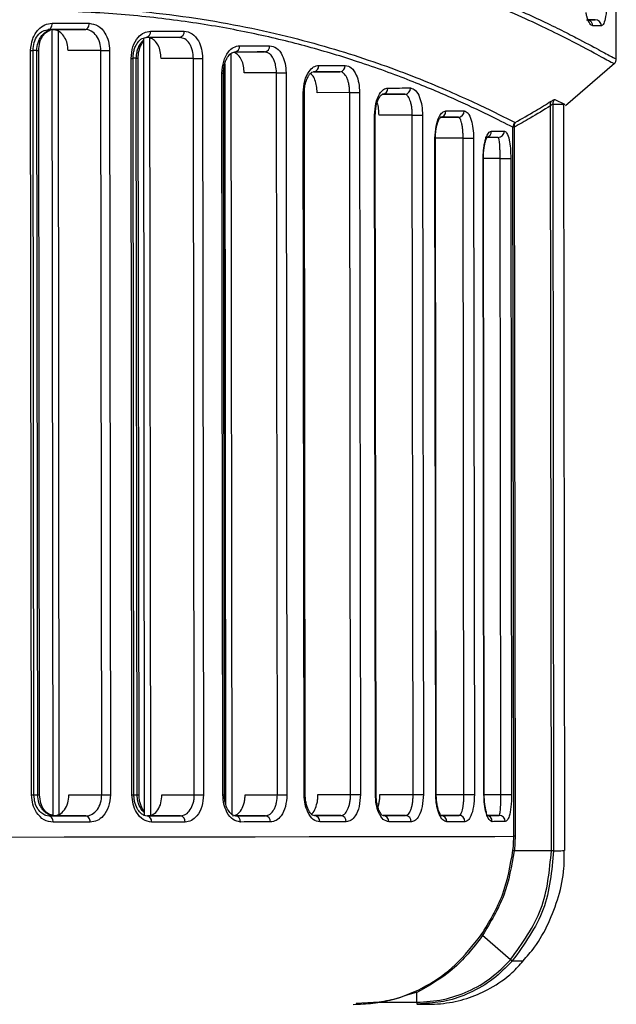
# Model space of a CAD drawing. Header units: millimetres. Extents: x -319 to -22, y 89 to 341.
# Tile 9 of 20: x -215 to -186, y 132 to 179. Entities that reach past the tile are written whole.
import ezdxf

# ---------------------------------------------------------------- set-up
doc = ezdxf.new("R2010")
doc.units = ezdxf.units.MM

msp = doc.modelspace()

# ---------------------------------------------------------------- linework, layer by layer
at = {"color": 7, "linetype": 'Continuous', "lineweight": 25}
for p, q in [((-186.196, 177.225), (-186.233, 207.298)), ((-186.196, 177.237), (-186.233, 207.298)), ((-187.206, 179.11), (-187.533, 179.11)), ((-213.089, 178.637), (-213.044, 141.162)), ((-213.067, 178.637), (-211.512, 178.639)), ((-212.798, 178.556), (-212.753, 141.234)), ((-211.358, 178.619), (-211.512, 178.639)), ((-208.733, 178.227), (-208.688, 141.201)), ((-208.442, 178.245), (-208.397, 141.203)), ((-206.881, 178.229), (-207.008, 178.267)), ((-214.06, 142.161), (-214.103, 177.636)), ((-213.945, 142.161), (-213.988, 177.636)), ((-213.809, 177.643), (-213.987, 177.642)), ((-213.766, 142.167), (-213.809, 177.643)), ((-213.809, 177.643), (-213.72, 177.643)), ((-213.677, 142.167), (-213.72, 177.643)), ((-210.758, 177.64), (-212.319, 177.638)), ((-210.715, 142.165), (-210.758, 177.64)), ((-210.342, 177.641), (-210.299, 142.166)), ((-204.563, 177.483), (-204.52, 141.238)), ((-204.36, 177.569), (-202.956, 177.571)), ((-202.801, 177.535), (-202.956, 177.571)), ((-209.275, 142.167), (-209.317, 177.264)), ((-209.069, 177.27), (-209.225, 177.269)), ((-209.183, 142.167), (-209.225, 177.264)), ((-209.027, 142.173), (-209.069, 177.27)), ((-209.069, 177.27), (-208.981, 177.27)), ((-208.938, 142.173), (-208.981, 177.27)), ((-206.346, 177.268), (-207.888, 177.266)), ((-206.304, 142.171), (-206.346, 177.268)), ((-205.909, 177.268), (-205.866, 142.171)), ((-204.854, 177.01), (-204.811, 141.725)), ((-188.612, 175.021), (-186.275, 177.032)), ((-204.943, 142.172), (-204.985, 176.568)), ((-204.872, 142.172), (-204.914, 176.568)), ((-204.877, 176.904), (-204.834, 141.835)), ((-202.388, 176.572), (-203.926, 176.57)), ((-202.347, 142.176), (-202.388, 176.572)), ((-201.932, 176.572), (-201.89, 142.176)), ((-200.597, 176.632), (-199.369, 176.633)), ((-199.25, 176.602), (-199.369, 176.633)), ((-201.07, 142.177), (-201.111, 175.631)), ((-201.058, 175.631), (-201.106, 175.631)), ((-201.018, 142.177), (-201.058, 175.631)), ((-198.901, 175.634), (-200.452, 175.632)), ((-198.86, 142.18), (-198.901, 175.634)), ((-198.427, 175.634), (-198.387, 142.181)), ((-197.314, 175.554), (-196.277, 175.555)), ((-196.19, 175.527), (-196.277, 175.555)), ((-189.226, 175.078), (-189.183, 139.507)), ((-189.226, 175.078), (-188.67, 175.077)), ((-189.121, 175.305), (-188.67, 175.077)), ((-188.65, 139.508), (-188.694, 175.075)), ((-188.649, 175.074), (-188.694, 175.074)), ((-188.659, 175.075), (-188.67, 175.077)), ((-189.29, 139.507), (-189.333, 175.005)), ((-197.675, 142.182), (-197.715, 174.553)), ((-197.679, 174.553), (-197.712, 174.553)), ((-197.639, 142.182), (-197.679, 174.553)), ((-195.917, 174.555), (-197.503, 174.553)), ((-195.877, 142.184), (-195.917, 174.555)), ((-195.429, 174.556), (-195.39, 142.185)), ((-194.549, 174.46), (-193.733, 174.461)), ((-193.688, 174.427), (-193.733, 174.461)), ((-191.084, 140.191), (-191.125, 173.985)), ((-191.062, 173.985), (-191.021, 140.191)), ((-194.798, 142.186), (-194.836, 173.459)), ((-193.495, 173.461), (-194.814, 173.46)), ((-194.776, 142.186), (-194.814, 173.459)), ((-193.457, 142.188), (-193.495, 173.461)), ((-192.996, 173.462), (-192.958, 142.188)), ((-191.804, 173.465), (-191.823, 173.496)), ((-192.503, 142.189), (-192.539, 172.495)), ((-192.539, 172.495), (-192.528, 172.495)), ((-191.731, 172.496), (-192.528, 172.496)), ((-192.491, 142.189), (-192.528, 172.495)), ((-191.694, 142.19), (-191.731, 172.496)), ((-191.223, 172.497), (-191.186, 142.191)), ((-197.464, 142.182), (-195.877, 142.184)), ((-194.775, 142.186), (-193.457, 142.188)), ((-192.503, 142.189), (-192.491, 142.189)), ((-192.491, 142.189), (-191.694, 142.19)), ((-213.945, 142.167), (-213.766, 142.167)), ((-213.766, 142.167), (-213.677, 142.167)), ((-212.276, 142.163), (-210.715, 142.165)), ((-209.181, 142.172), (-209.027, 142.173)), ((-209.027, 142.173), (-208.938, 142.173)), ((-207.845, 142.169), (-206.304, 142.171)), ((-203.884, 142.174), (-202.347, 142.176)), ((-200.411, 142.179), (-198.86, 142.18)), ((-213.395, 141.193), (-213.224, 141.162)), ((-213.044, 141.168), (-213.255, 141.168)), ((-211.467, 141.164), (-213.021, 141.162)), ((-208.707, 141.206), (-208.555, 141.168)), ((-206.963, 141.17), (-208.516, 141.168)), ((-204.459, 141.195), (-204.338, 141.173)), ((-202.912, 141.175), (-204.339, 141.173)), ((-200.681, 141.216), (-200.579, 141.178)), ((-199.326, 141.18), (-200.58, 141.178)), ((-197.382, 141.218), (-197.303, 141.182)), ((-196.235, 141.184), (-197.304, 141.183)), ((-194.635, 141.237), (-194.553, 141.186)), ((-193.693, 141.187), (-194.553, 141.186)), ((-191.784, 141.19), (-192.389, 141.189)), ((-189.29, 139.507), (-191.057, 139.505)), ((-191.24, 134.31), (-192.57, 135.47)), ((-191.152, 134.25), (-190.612, 134.251)), ((-195.706, 132.283), (-195.709, 132.743)), ((-197.503, 132.281), (-198.586, 132.223)), ((-197.503, 132.281), (-195.706, 132.283)), ((-195.363, 132.223), (-195.683, 132.186))]:
    msp.add_line(p, q, dxfattribs=at)
at = {"color": 7, "linetype": 'Continuous', "lineweight": 25, "flags": 128}
for points in [[(-213.269, 178.637), (-213.232, 178.643), (-213.196, 178.66), (-213.164, 178.688), (-213.135, 178.725), (-213.111, 178.77), (-213.094, 178.822), (-213.083, 178.879), (-213.079, 178.937)], [(-213.079, 178.937), (-212.856, 178.937), (-212.633, 178.938), (-212.411, 178.938), (-212.19, 178.938), (-211.97, 178.939), (-211.75, 178.939), (-211.532, 178.939), (-211.314, 178.939)], [(-211.512, 178.639), (-211.474, 178.645), (-211.436, 178.662), (-211.402, 178.69), (-211.372, 178.727), (-211.347, 178.773), (-211.329, 178.825), (-211.318, 178.881), (-211.314, 178.939)], [(-187.611, 179.11), (-187.555, 179.11), (-187.501, 179.11), (-187.448, 179.11), (-187.397, 179.11), (-187.347, 179.11), (-187.299, 179.11), (-187.252, 179.11), (-187.206, 179.11)], [(-186.909, 178.811), (-186.955, 178.81), (-187.002, 178.81), (-187.051, 178.81), (-187.101, 178.81), (-187.152, 178.81), (-187.205, 178.81), (-187.26, 178.81), (-187.315, 178.81)], [(-211.512, 178.639), (-211.729, 178.639), (-211.946, 178.639), (-212.165, 178.638), (-212.384, 178.638), (-212.604, 178.638), (-212.825, 178.637), (-213.047, 178.637), (-213.269, 178.637)], [(-208.388, 178.565), (-208.185, 178.565), (-207.982, 178.565), (-207.781, 178.566), (-207.58, 178.566), (-207.381, 178.566), (-207.182, 178.566), (-206.985, 178.567), (-206.788, 178.567)], [(-207.008, 178.267), (-207.204, 178.266), (-207.4, 178.266), (-207.598, 178.266), (-207.796, 178.266), (-207.996, 178.265), (-208.196, 178.265), (-208.398, 178.265), (-208.6, 178.265)], [(-204.149, 177.869), (-203.966, 177.87), (-203.785, 177.87), (-203.604, 177.87), (-203.424, 177.87), (-203.246, 177.871), (-203.068, 177.871), (-202.892, 177.871), (-202.716, 177.871)], [(-214.103, 177.636), (-214.077, 177.636), (-214.055, 177.636), (-214.035, 177.636), (-214.018, 177.636), (-214.005, 177.636), (-213.996, 177.636), (-213.99, 177.636), (-213.988, 177.636)], [(-210.758, 177.64), (-210.714, 177.64), (-210.663, 177.64), (-210.608, 177.64), (-210.552, 177.64), (-210.494, 177.64), (-210.439, 177.64), (-210.387, 177.641), (-210.342, 177.641)], [(-202.956, 177.571), (-203.13, 177.571), (-203.306, 177.571), (-203.483, 177.57), (-203.66, 177.57), (-203.839, 177.57), (-204.019, 177.57), (-204.2, 177.569), (-204.382, 177.569)], [(-209.317, 177.264), (-209.297, 177.264), (-209.278, 177.264), (-209.263, 177.264), (-209.249, 177.264), (-209.239, 177.264), (-209.232, 177.264), (-209.227, 177.264), (-209.225, 177.264)], [(-206.346, 177.268), (-206.299, 177.268), (-206.245, 177.268), (-206.186, 177.268), (-206.125, 177.268), (-206.064, 177.268), (-206.007, 177.268), (-205.954, 177.268), (-205.909, 177.268)], [(-200.372, 176.932), (-200.21, 176.932), (-200.049, 176.932), (-199.89, 176.932), (-199.732, 176.932), (-199.575, 176.933), (-199.42, 176.933), (-199.265, 176.933), (-199.112, 176.933)], [(-204.985, 176.568), (-204.969, 176.568), (-204.955, 176.568), (-204.942, 176.568), (-204.932, 176.568), (-204.924, 176.568), (-204.919, 176.568), (-204.915, 176.568), (-204.914, 176.568)], [(-202.388, 176.572), (-202.338, 176.572), (-202.28, 176.572), (-202.217, 176.572), (-202.152, 176.572), (-202.088, 176.572), (-202.028, 176.572), (-201.975, 176.572), (-201.932, 176.572)], [(-199.369, 176.633), (-199.521, 176.633), (-199.675, 176.633), (-199.83, 176.632), (-199.986, 176.632), (-200.143, 176.632), (-200.302, 176.632), (-200.461, 176.631), (-200.622, 176.631)], [(-201.111, 175.631), (-201.099, 175.631), (-201.088, 175.631), (-201.079, 175.631), (-201.072, 175.631), (-201.066, 175.631), (-201.062, 175.631), (-201.059, 175.631), (-201.058, 175.631)], [(-198.901, 175.634), (-198.847, 175.634), (-198.785, 175.634), (-198.717, 175.634), (-198.648, 175.634), (-198.582, 175.634), (-198.52, 175.634), (-198.468, 175.634), (-198.427, 175.634)], [(-196.277, 175.555), (-196.406, 175.555), (-196.536, 175.554), (-196.667, 175.554), (-196.8, 175.554), (-196.934, 175.554), (-197.07, 175.554), (-197.207, 175.554), (-197.345, 175.553)], [(-197.078, 175.854), (-196.94, 175.854), (-196.802, 175.854), (-196.666, 175.854), (-196.531, 175.854), (-196.398, 175.855), (-196.265, 175.855), (-196.135, 175.855), (-196.005, 175.855)], [(-194.313, 174.76), (-194.2, 174.76), (-194.088, 174.76), (-193.978, 174.76), (-193.869, 174.761), (-193.761, 174.761), (-193.656, 174.761), (-193.551, 174.761), (-193.449, 174.761)], [(-197.715, 174.553), (-197.706, 174.553), (-197.699, 174.553), (-197.693, 174.553), (-197.688, 174.553), (-197.684, 174.553), (-197.681, 174.553), (-197.679, 174.553), (-197.679, 174.553)], [(-195.917, 174.555), (-195.859, 174.555), (-195.793, 174.555), (-195.721, 174.556), (-195.649, 174.556), (-195.579, 174.556), (-195.517, 174.556), (-195.466, 174.556), (-195.429, 174.556)], [(-193.733, 174.461), (-193.835, 174.461), (-193.939, 174.46), (-194.044, 174.46), (-194.151, 174.46), (-194.259, 174.46), (-194.369, 174.46), (-194.48, 174.46), (-194.593, 174.46)], [(-192.148, 173.796), (-192.065, 173.796), (-191.983, 173.796), (-191.903, 173.796), (-191.824, 173.796), (-191.748, 173.796), (-191.673, 173.796), (-191.6, 173.797), (-191.529, 173.797)], [(-191.062, 173.985), (-191.074, 173.985), (-191.084, 173.985), (-191.094, 173.985), (-191.102, 173.985), (-191.109, 173.985), (-191.116, 173.985), (-191.121, 173.985), (-191.125, 173.985)], [(-194.836, 173.459), (-194.831, 173.459), (-194.826, 173.459), (-194.822, 173.459), (-194.819, 173.459), (-194.817, 173.459), (-194.815, 173.459), (-194.814, 173.459), (-194.814, 173.459)], [(-193.495, 173.461), (-193.434, 173.461), (-193.363, 173.461), (-193.287, 173.461), (-193.211, 173.461), (-193.139, 173.462), (-193.076, 173.462), (-193.028, 173.462), (-192.996, 173.462)], [(-191.823, 173.496), (-191.893, 173.496), (-191.966, 173.496), (-192.04, 173.496), (-192.116, 173.496), (-192.194, 173.496), (-192.274, 173.496), (-192.355, 173.495), (-192.439, 173.495)], [(-191.731, 172.496), (-191.666, 172.497), (-191.591, 172.497), (-191.51, 172.497), (-191.429, 172.497), (-191.356, 172.497), (-191.294, 172.497), (-191.249, 172.497), (-191.223, 172.497)], [(-197.675, 142.182), (-197.667, 142.182), (-197.66, 142.182), (-197.654, 142.182), (-197.649, 142.182), (-197.645, 142.182), (-197.642, 142.182), (-197.64, 142.182), (-197.639, 142.182)], [(-195.877, 142.184), (-195.82, 142.184), (-195.754, 142.184), (-195.682, 142.185), (-195.609, 142.185), (-195.54, 142.185), (-195.478, 142.185), (-195.427, 142.185), (-195.39, 142.185)], [(-194.798, 142.186), (-194.793, 142.186), (-194.788, 142.186), (-194.784, 142.186), (-194.781, 142.186), (-194.779, 142.186), (-194.777, 142.186), (-194.776, 142.186), (-194.776, 142.186)], [(-193.457, 142.188), (-193.396, 142.188), (-193.325, 142.188), (-193.249, 142.188), (-193.173, 142.188), (-193.101, 142.188), (-193.039, 142.188), (-192.99, 142.188), (-192.958, 142.188)], [(-191.694, 142.19), (-191.629, 142.19), (-191.554, 142.19), (-191.473, 142.19), (-191.393, 142.191), (-191.319, 142.191), (-191.257, 142.191), (-191.212, 142.191), (-191.186, 142.191)], [(-214.06, 142.161), (-214.034, 142.161), (-214.012, 142.161), (-213.992, 142.161), (-213.975, 142.161), (-213.962, 142.161), (-213.953, 142.161), (-213.947, 142.161), (-213.945, 142.161)], [(-210.715, 142.165), (-210.671, 142.165), (-210.62, 142.165), (-210.566, 142.165), (-210.509, 142.165), (-210.451, 142.165), (-210.396, 142.165), (-210.344, 142.165), (-210.299, 142.166)], [(-209.275, 142.167), (-209.254, 142.167), (-209.236, 142.167), (-209.22, 142.167), (-209.207, 142.167), (-209.197, 142.167), (-209.189, 142.167), (-209.184, 142.167), (-209.183, 142.167)], [(-206.304, 142.171), (-206.256, 142.171), (-206.202, 142.171), (-206.143, 142.171), (-206.082, 142.171), (-206.022, 142.171), (-205.964, 142.171), (-205.912, 142.171), (-205.866, 142.171)], [(-204.943, 142.172), (-204.927, 142.172), (-204.913, 142.172), (-204.901, 142.172), (-204.891, 142.172), (-204.883, 142.172), (-204.877, 142.172), (-204.873, 142.172), (-204.872, 142.172)], [(-202.347, 142.176), (-202.296, 142.176), (-202.238, 142.176), (-202.175, 142.176), (-202.11, 142.176), (-202.046, 142.176), (-201.987, 142.176), (-201.934, 142.176), (-201.89, 142.176)], [(-201.07, 142.177), (-201.058, 142.177), (-201.048, 142.177), (-201.039, 142.177), (-201.031, 142.177), (-201.025, 142.177), (-201.021, 142.177), (-201.019, 142.177), (-201.018, 142.177)], [(-198.86, 142.18), (-198.806, 142.18), (-198.744, 142.18), (-198.677, 142.181), (-198.608, 142.181), (-198.541, 142.181), (-198.48, 142.181), (-198.428, 142.181), (-198.387, 142.181)], [(-213.224, 141.162), (-213.001, 141.162), (-212.779, 141.162), (-212.559, 141.163), (-212.339, 141.163), (-212.119, 141.163), (-211.901, 141.164), (-211.684, 141.164), (-211.467, 141.164)], [(-213.033, 140.862), (-213.037, 140.921), (-213.048, 140.977), (-213.066, 141.029), (-213.089, 141.074), (-213.118, 141.111), (-213.151, 141.139), (-213.187, 141.156), (-213.224, 141.162)], [(-211.268, 140.864), (-211.486, 140.864), (-211.704, 140.864), (-211.923, 140.863), (-212.144, 140.863), (-212.365, 140.863), (-212.587, 140.863), (-212.81, 140.862), (-213.033, 140.862)], [(-211.268, 140.864), (-211.272, 140.923), (-211.283, 140.979), (-211.302, 141.031), (-211.326, 141.076), (-211.357, 141.114), (-211.391, 141.141), (-211.428, 141.158), (-211.467, 141.164)], [(-208.555, 141.168), (-208.353, 141.168), (-208.151, 141.168), (-207.951, 141.169), (-207.752, 141.169), (-207.553, 141.169), (-207.355, 141.169), (-207.159, 141.17), (-206.963, 141.17)], [(-206.742, 140.87), (-206.939, 140.87), (-207.137, 140.87), (-207.335, 140.869), (-207.535, 140.869), (-207.735, 140.869), (-207.936, 140.869), (-208.139, 140.868), (-208.342, 140.868)], [(-204.338, 141.173), (-204.156, 141.173), (-203.975, 141.174), (-203.795, 141.174), (-203.616, 141.174), (-203.438, 141.174), (-203.262, 141.175), (-203.086, 141.175), (-202.912, 141.175)], [(-202.671, 140.875), (-202.847, 140.875), (-203.023, 140.875), (-203.201, 140.875), (-203.379, 140.874), (-203.559, 140.874), (-203.74, 140.874), (-203.922, 140.874), (-204.104, 140.873)], [(-200.579, 141.178), (-200.419, 141.178), (-200.259, 141.178), (-200.1, 141.179), (-199.943, 141.179), (-199.787, 141.179), (-199.632, 141.179), (-199.478, 141.179), (-199.326, 141.18)], [(-199.068, 140.88), (-199.221, 140.88), (-199.376, 140.88), (-199.532, 140.879), (-199.688, 140.879), (-199.847, 140.879), (-200.006, 140.879), (-200.166, 140.879), (-200.328, 140.878)], [(-197.303, 141.182), (-197.165, 141.183), (-197.028, 141.183), (-196.893, 141.183), (-196.759, 141.183), (-196.626, 141.183), (-196.494, 141.183), (-196.364, 141.184), (-196.235, 141.184)], [(-195.963, 140.884), (-196.092, 140.884), (-196.223, 140.884), (-196.355, 140.884), (-196.489, 140.883), (-196.624, 140.883), (-196.76, 140.883), (-196.897, 140.883), (-197.036, 140.883)], [(-194.553, 141.186), (-194.44, 141.186), (-194.329, 141.186), (-194.219, 141.187), (-194.11, 141.187), (-194.004, 141.187), (-193.898, 141.187), (-193.795, 141.187), (-193.693, 141.187)], [(-193.408, 140.888), (-193.51, 140.887), (-193.615, 140.887), (-193.72, 140.887), (-193.828, 140.887), (-193.937, 140.887), (-194.047, 140.887), (-194.159, 140.887), (-194.272, 140.886)], [(-192.4, 141.189), (-192.316, 141.189), (-192.235, 141.189), (-192.155, 141.189), (-192.077, 141.19), (-192.001, 141.19), (-191.927, 141.19), (-191.854, 141.19), (-191.784, 141.19)], [(-191.49, 140.89), (-191.561, 140.89), (-191.633, 140.89), (-191.708, 140.89), (-191.785, 140.89), (-191.863, 140.89), (-191.943, 140.89), (-192.025, 140.89), (-192.109, 140.889)], [(-239.785, 140.129), (-235.537, 140.134), (-231.372, 140.139), (-227.312, 140.144), (-223.377, 140.149), (-219.585, 140.154), (-215.955, 140.158), (-212.505, 140.163), (-209.251, 140.167), (-206.211, 140.171), (-203.398, 140.174), (-200.826, 140.178), (-198.509, 140.181), (-196.457, 140.183), (-194.68, 140.186), (-193.188, 140.188), (-191.987, 140.19), (-191.084, 140.191)], [(-191.021, 140.191), (-191.033, 140.191), (-191.043, 140.191), (-191.053, 140.191), (-191.061, 140.191), (-191.068, 140.191), (-191.075, 140.191), (-191.08, 140.191), (-191.084, 140.191)]]:
    msp.add_lwpolyline(points, dxfattribs=at)
at = {"color": 7, "linetype": 'Continuous', "lineweight": 25}
for centre, radius, start, end in [((-187.615, 178.811), 0.3, 359.7938, 72.6437), ((-187.207, 178.812), 0.298, 359.7633, 89.7593), ((-208.653, 178.527), 0.268, 281.3923, 8.0741), ((-207.055, 178.532), 0.27, 280.1085, 7.4294), ((-204.421, 177.839), 0.273, 278.1322, 6.327), ((-202.99, 177.844), 0.275, 277.1274, 5.7113), ((-200.649, 176.909), 0.279, 275.5813, 4.6843), ((-199.392, 176.913), 0.281, 274.7972, 4.124), ((-197.363, 175.838), 0.285, 273.5975, 3.2107), ((-196.292, 175.841), 0.287, 272.9948, 2.7246), ((-189.097, 175.079), 0.248, 142.3161, 197.5512), ((-188.923, 175.076), 0.303, 130.9161, 179.5471), ((-194.604, 174.75), 0.291, 272.0866, 1.9553), ((-193.741, 174.753), 0.292, 271.6409, 1.5605), ((-190.82, 173.981), 0.305, 131.0975, 179.1638), ((-190.812, 174.055), 0.259, 143.2513, 195.6881), ((-192.447, 173.792), 0.298, 283.1537, 0.6243), ((-191.826, 173.793), 0.297, 270.6949, 0.6825), ((-208.608, 140.905), 0.268, 352.0668, 78.7399), ((-207.01, 140.904), 0.27, 352.7113, 80.024), ((-204.376, 140.903), 0.273, 353.8133, 82.0009), ((-202.945, 140.902), 0.275, 354.4289, 83.006), ((-200.606, 140.9), 0.279, 355.4556, 84.5527), ((-199.349, 140.9), 0.281, 356.0159, 85.3371), ((-197.321, 140.898), 0.285, 356.929, 86.5374), ((-196.25, 140.897), 0.287, 357.4149, 87.1404), ((-194.563, 140.896), 0.291, 358.1841, 88.0492), ((-193.7, 140.895), 0.293, 358.5788, 88.4953), ((-192.404, 140.894), 0.295, 359.1731, 89.143), ((-191.786, 140.893), 0.297, 359.4566, 89.4422), ((-190.484, 135.182), 1.146, 229.0931, 234.4044), ((-195.428, 132.272), 0.269, 177.5427, 198.6918)]:
    msp.add_arc(centre, radius, start, end, dxfattribs=at)
for points, knots in [([(-274.337, 181.281), (-273.079, 181.156), (-270.563, 180.906), (-266.676, 180.584), (-262.78, 180.33), (-258.836, 180.152), (-254.899, 180.064), (-250.937, 180.068), (-246.975, 180.165), (-243.73, 180.317), (-241.154, 180.478), (-239.244, 180.614), (-237.267, 180.773), (-235.326, 180.945), (-233.384, 181.131), (-231.581, 181.314), (-229.693, 181.514), (-227.63, 181.74), (-225.56, 181.97), (-223.5, 182.2), (-221.612, 182.404), (-219.645, 182.607), (-217.713, 182.791), (-215.822, 182.948), (-213.132, 183.129), (-209.783, 183.244), (-205.901, 183.151), (-202.926, 182.871), (-200.696, 182.531), (-199.092, 182.225), (-197.586, 181.878), (-196.178, 181.5), (-194.844, 181.092), (-193.47, 180.623), (-192.138, 180.114), (-190.9, 179.593), (-189.828, 179.106), (-188.887, 178.65), (-187.887, 178.14), (-186.994, 177.659), (-186.333, 177.299), (-186.242, 177.258), (-186.196, 177.237)], [0, 0, 0, 0, 0.031417, 0.062805, 0.094826, 0.12527, 0.156809, 0.188059, 0.21891, 0.250625, 0.265357, 0.280725, 0.296731, 0.313375, 0.32828, 0.344702, 0.358334, 0.375854, 0.397226, 0.411852, 0.429948, 0.447508, 0.465182, 0.483265, 0.500801, 0.54262, 0.583505, 0.625021, 0.645672, 0.666467, 0.68777, 0.708072, 0.728372, 0.750225, 0.777188, 0.801644, 0.826009, 0.850715, 0.875387, 0.917528, 0.958008, 1, 1, 1, 1]), ([(-186.325, 177.023), (-186.357, 177.037), (-186.426, 177.066), (-187.252, 177.517), (-188.848, 178.375), (-191.468, 179.613), (-194.914, 180.927), (-199.152, 182.081), (-204.139, 182.846), (-209.815, 183.065), (-216.082, 182.75), (-222.841, 182.045), (-230.007, 181.216), (-237.499, 180.466), (-245.244, 179.919), (-250.487, 179.847), (-253.11, 179.812)], [0, 0, 0, 0, 0.05054, 0.106244, 0.18045, 0.255352, 0.329831, 0.404439, 0.478884, 0.552632, 0.627035, 0.701532, 0.775682, 0.850455, 0.92517, 1, 1, 1, 1]), ([(-186.617, 180.611), (-186.618, 180.476), (-186.62, 180.207), (-186.639, 179.835), (-186.668, 179.516), (-186.717, 179.172), (-186.795, 178.876), (-186.871, 178.832), (-186.909, 178.811)], [0, 0, 0, 0, 0.125916, 0.251098, 0.376431, 0.502014, 0.750692, 1, 1, 1, 1]), ([(-253.088, 177.619), (-250.649, 177.648), (-245.748, 177.705), (-238.5, 178.136), (-231.45, 178.722), (-224.689, 179.34), (-218.31, 179.794), (-212.397, 179.821), (-207.046, 179.384), (-202.342, 178.501), (-198.332, 177.349), (-195.079, 176.123), (-192.531, 174.972), (-191.524, 174.464), (-191.02, 174.211)], [0, 0, 0, 0, 0.082766, 0.166311, 0.249538, 0.332695, 0.416463, 0.499377, 0.58239, 0.66618, 0.749386, 0.832914, 0.916439, 1, 1, 1, 1]), ([(-191.125, 173.985), (-191.486, 174.168), (-192.207, 174.533), (-193.873, 175.319), (-195.944, 176.198), (-198.303, 177.061), (-200.81, 177.821), (-203.376, 178.449), (-206.152, 178.962), (-209.175, 179.337), (-212.238, 179.527), (-215.268, 179.574), (-218.251, 179.511), (-221.314, 179.341), (-224.385, 179.107), (-227.698, 178.82), (-231.223, 178.502), (-234.922, 178.182), (-238.457, 177.908), (-241.995, 177.677), (-245.623, 177.501), (-249.276, 177.39), (-253.01, 177.347), (-256.896, 177.387), (-260.949, 177.513), (-264.179, 177.679), (-266.577, 177.831), (-268.128, 177.939), (-269.616, 178.05), (-271.091, 178.166), (-272.661, 178.295), (-274.508, 178.453), (-276.375, 178.615), (-278.016, 178.758), (-279.474, 178.884), (-280.918, 179.003), (-282.466, 179.123), (-283.984, 179.23), (-285.879, 179.346), (-288.15, 179.447), (-290.724, 179.479), (-293.081, 179.431), (-295.239, 179.313), (-297.19, 179.137), (-299.073, 178.893), (-300.846, 178.594), (-302.557, 178.241), (-304.111, 177.86), (-305.625, 177.434), (-307.223, 176.928), (-308.838, 176.344), (-310.337, 175.739), (-311.628, 175.169), (-312.728, 174.649), (-313.656, 174.183), (-314.098, 173.952), (-314.318, 173.836)], [0, 0, 0, 0, 0.031376, 0.06261, 0.093949, 0.125309, 0.150957, 0.175669, 0.200472, 0.225134, 0.250208, 0.270854, 0.291013, 0.312352, 0.332309, 0.350667, 0.375023, 0.397268, 0.417243, 0.43749, 0.458943, 0.479769, 0.499975, 0.522605, 0.54601, 0.569414, 0.578449, 0.587911, 0.596665, 0.604797, 0.614194, 0.624855, 0.638295, 0.648477, 0.6554, 0.665725, 0.675946, 0.68526, 0.695427, 0.713618, 0.731492, 0.749633, 0.765245, 0.780739, 0.796058, 0.812165, 0.827204, 0.843422, 0.857838, 0.87461, 0.897107, 0.917634, 0.937347, 0.958702, 0.979399, 1, 1, 1, 1]), ([(-187.315, 178.81), (-187.363, 178.833), (-187.46, 178.878), (-187.574, 179.149), (-187.625, 179.39), (-187.638, 179.449)], [0, 0, 0, 0, 0.428701, 0.858704, 1, 1, 1, 1]), ([(-214.103, 177.636), (-214.083, 177.828), (-214.044, 178.211), (-213.767, 178.637), (-213.43, 178.892), (-213.197, 178.922), (-213.079, 178.937)], [0, 0, 0, 0, 0.279515, 0.558817, 0.778892, 1, 1, 1, 1]), ([(-211.314, 178.939), (-211.171, 178.915), (-210.885, 178.867), (-210.567, 178.521), (-210.376, 178.092), (-210.353, 177.791), (-210.342, 177.641)], [0, 0, 0, 0, 0.279617, 0.558938, 0.778949, 1, 1, 1, 1]), ([(-213.988, 177.636), (-213.977, 177.768), (-213.954, 178.034), (-213.781, 178.367), (-213.53, 178.602), (-213.334, 178.629), (-213.235, 178.642)], [0, 0, 0, 0, 0.243401, 0.491021, 0.742908, 1, 1, 1, 1]), ([(-213.809, 177.643), (-213.798, 177.768), (-213.781, 177.962), (-213.68, 178.196), (-213.594, 178.327), (-213.5, 178.432), (-213.392, 178.523), (-213.278, 178.596), (-213.197, 178.608), (-213.176, 178.611)], [0, 0, 0, 0, 0.27667, 0.425122, 0.580016, 0.651342, 0.771948, 0.941705, 1, 1, 1, 1]), ([(-213.72, 177.643), (-213.71, 177.772), (-213.689, 178.023), (-213.543, 178.326), (-213.361, 178.535), (-213.226, 178.595), (-213.161, 178.624)], [0, 0, 0, 0, 0.271639, 0.527572, 0.769971, 1, 1, 1, 1]), ([(-212.319, 177.638), (-212.327, 177.751), (-212.344, 177.975), (-212.472, 178.275), (-212.661, 178.5), (-212.871, 178.62), (-213.011, 178.633), (-213.067, 178.637)], [0, 0, 0, 0, 0.2143601, 0.4287177, 0.6431472, 0.8577828, 1, 1, 1, 1]), ([(-210.758, 177.64), (-210.768, 177.766), (-210.79, 178.022), (-210.957, 178.353), (-211.163, 178.549), (-211.309, 178.601), (-211.358, 178.619)], [0, 0, 0, 0, 0.276961, 0.5607, 0.851321, 1, 1, 1, 1]), ([(-209.317, 177.264), (-209.3, 177.455), (-209.264, 177.837), (-209.013, 178.264), (-208.707, 178.519), (-208.494, 178.55), (-208.388, 178.565)], [0, 0, 0, 0, 0.27955, 0.558855, 0.778907, 1, 1, 1, 1]), ([(-206.788, 178.567), (-206.659, 178.543), (-206.4, 178.494), (-206.112, 178.148), (-205.94, 177.72), (-205.919, 177.419), (-205.909, 177.268)], [0, 0, 0, 0, 0.279616, 0.558944, 0.778953, 1, 1, 1, 1]), ([(-209.225, 177.264), (-209.222, 177.339), (-209.216, 177.486), (-209.168, 177.692), (-209.097, 177.873), (-208.978, 178.069), (-208.794, 178.241), (-208.638, 178.26), (-208.561, 178.27)], [0, 0, 0, 0, 0.136895, 0.2704108, 0.3999684, 0.5268226, 0.7689219, 1, 1, 1, 1]), ([(-209.069, 177.27), (-209.062, 177.374), (-209.051, 177.551), (-208.972, 177.792), (-208.869, 177.974), (-208.78, 178.087), (-208.729, 178.122), (-208.726, 178.124)], [0, 0, 0, 0, 0.30637, 0.517145, 0.765899, 0.985471, 1, 1, 1, 1]), ([(-208.981, 177.27), (-208.978, 177.345), (-208.972, 177.49), (-208.914, 177.742), (-208.828, 177.951), (-208.747, 178.038), (-208.726, 178.061)], [0, 0, 0, 0, 0.2355764, 0.4563857, 0.8566181, 1, 1, 1, 1]), ([(-207.888, 177.266), (-207.895, 177.378), (-207.91, 177.603), (-208.025, 177.902), (-208.195, 178.128), (-208.384, 178.248), (-208.511, 178.26), (-208.561, 178.265)], [0, 0, 0, 0, 0.214281, 0.428554, 0.643031, 0.857851, 1, 1, 1, 1]), ([(-206.346, 177.268), (-206.355, 177.391), (-206.368, 177.583), (-206.449, 177.817), (-206.56, 178.024), (-206.708, 178.193), (-206.838, 178.22), (-206.881, 178.229)], [0, 0, 0, 0, 0.2694992, 0.4168904, 0.5723447, 0.857438, 1, 1, 1, 1]), ([(-204.985, 176.568), (-204.969, 176.76), (-204.937, 177.143), (-204.71, 177.57), (-204.435, 177.824), (-204.245, 177.854), (-204.149, 177.869)], [0, 0, 0, 0, 0.279526, 0.558819, 0.778889, 1, 1, 1, 1]), ([(-202.716, 177.871), (-202.601, 177.847), (-202.371, 177.799), (-202.115, 177.455), (-201.96, 177.026), (-201.941, 176.724), (-201.932, 176.572)], [0, 0, 0, 0, 0.279672, 0.559029, 0.778999, 1, 1, 1, 1]), ([(-204.914, 176.568), (-204.91, 176.652), (-204.904, 176.814), (-204.853, 177.035), (-204.782, 177.22), (-204.672, 177.407), (-204.516, 177.556), (-204.396, 177.568), (-204.34, 177.574)], [0, 0, 0, 0, 0.150152, 0.292794, 0.427748, 0.555909, 0.79014, 1, 1, 1, 1]), ([(-203.926, 176.57), (-203.932, 176.681), (-203.946, 176.904), (-204.046, 177.199), (-204.194, 177.433), (-204.321, 177.506), (-204.385, 177.542)], [0, 0, 0, 0, 0.248431, 0.496805, 0.746798, 1, 1, 1, 1]), ([(-202.388, 176.572), (-202.396, 176.699), (-202.408, 176.893), (-202.478, 177.127), (-202.562, 177.308), (-202.67, 177.454), (-202.761, 177.51), (-202.801, 177.535)], [0, 0, 0, 0, 0.289571, 0.4443, 0.605463, 0.828555, 1, 1, 1, 1]), ([(-201.111, 175.631), (-201.096, 175.824), (-201.068, 176.21), (-200.865, 176.636), (-200.622, 176.887), (-200.455, 176.917), (-200.372, 176.932)], [0, 0, 0, 0, 0.279503, 0.558708, 0.778848, 1, 1, 1, 1]), ([(-199.112, 176.933), (-199.012, 176.91), (-198.813, 176.863), (-198.589, 176.523), (-198.453, 176.093), (-198.436, 175.787), (-198.427, 175.634)], [0, 0, 0, 0, 0.279783, 0.558981, 0.779119, 1, 1, 1, 1]), ([(-186.301, 177.01), (-186.285, 177.025), (-186.254, 177.055), (-186.222, 177.111), (-186.2, 177.173), (-186.198, 177.216), (-186.196, 177.238)], [0, 0, 0, 0, 0.247273, 0.500004, 0.752733, 1, 1, 1, 1]), ([(-200.875, 176.409), (-200.867, 176.424), (-200.815, 176.523), (-200.703, 176.624), (-200.617, 176.632), (-200.577, 176.636)], [0, 0, 0, 0, 0.085891, 0.577079, 1, 1, 1, 1]), ([(-200.452, 175.632), (-200.457, 175.741), (-200.468, 175.961), (-200.553, 176.249), (-200.656, 176.454), (-200.738, 176.515), (-200.768, 176.537)], [0, 0, 0, 0, 0.27804, 0.555913, 0.838477, 1, 1, 1, 1]), ([(-198.901, 175.634), (-198.902, 175.7), (-198.906, 175.835), (-198.935, 176.026), (-198.979, 176.202), (-199.057, 176.403), (-199.153, 176.54), (-199.23, 176.589), (-199.25, 176.602)], [0, 0, 0, 0, 0.148322, 0.299978, 0.444462, 0.598996, 0.896914, 1, 1, 1, 1]), ([(-201.058, 175.631), (-201.055, 175.721), (-201.048, 175.895), (-200.998, 176.126), (-200.939, 176.3), (-200.893, 176.378), (-200.875, 176.409)], [0, 0, 0, 0, 0.296425, 0.574325, 0.833975, 1, 1, 1, 1]), ([(-197.715, 174.553), (-197.702, 174.749), (-197.676, 175.14), (-197.499, 175.565), (-197.29, 175.811), (-197.149, 175.839), (-197.078, 175.854)], [0, 0, 0, 0, 0.279346, 0.558547, 0.778834, 1, 1, 1, 1]), ([(-197.679, 174.553), (-197.675, 174.646), (-197.669, 174.826), (-197.625, 175.066), (-197.566, 175.255), (-197.482, 175.435), (-197.421, 175.494), (-197.383, 175.531)], [0, 0, 0, 0, 0.198523, 0.384672, 0.558835, 0.720939, 1, 1, 1, 1]), ([(-197.383, 175.531), (-197.381, 175.533), (-197.345, 175.577), (-197.32, 175.568), (-197.296, 175.558)], [0, 0, 0, 0, 0.0428844, 1, 1, 1, 1]), ([(-195.917, 174.555), (-195.918, 174.624), (-195.921, 174.763), (-195.944, 174.957), (-195.979, 175.134), (-196.04, 175.334), (-196.115, 175.467), (-196.174, 175.514), (-196.19, 175.527)], [0, 0, 0, 0, 0.146747, 0.297649, 0.440368, 0.59453, 0.890404, 1, 1, 1, 1]), ([(-196.005, 175.855), (-195.922, 175.832), (-195.757, 175.787), (-195.569, 175.455), (-195.451, 175.023), (-195.436, 174.712), (-195.429, 174.556)], [0, 0, 0, 0, 0.280006, 0.559267, 0.779348, 1, 1, 1, 1]), ([(-197.503, 174.553), (-197.508, 174.658), (-197.518, 174.868), (-197.556, 175.078), (-197.59, 175.153), (-197.592, 175.158)], [0, 0, 0, 0, 0.484776, 0.968993, 1, 1, 1, 1]), ([(-191.02, 174.211), (-190.696, 174.394), (-190.118, 174.723), (-189.545, 175.076), (-189.293, 175.231)], [0, 0, 0, 0, 0.559996, 1, 1, 1, 1]), ([(-189.226, 175.078), (-189.23, 175.079), (-189.237, 175.082), (-189.269, 175.064), (-189.307, 175.029), (-189.333, 175.005)], [0, 0, 0, 0, 0.234944, 0.475405, 1, 1, 1, 1]), ([(-189.293, 175.231), (-189.247, 175.258), (-189.164, 175.306), (-189.134, 175.305), (-189.121, 175.305)], [0, 0, 0, 0, 0.559916, 1, 1, 1, 1]), ([(-189.226, 175.078), (-189.055, 175.078), (-188.746, 175.077), (-188.726, 175.076), (-188.718, 175.075)], [0, 0, 0, 0, 0.551098, 1, 1, 1, 1]), ([(-194.836, 173.459), (-194.825, 173.659), (-194.802, 174.059), (-194.653, 174.481), (-194.483, 174.719), (-194.37, 174.746), (-194.313, 174.76)], [0, 0, 0, 0, 0.279102, 0.55839, 0.778951, 1, 1, 1, 1]), ([(-193.449, 174.761), (-193.385, 174.74), (-193.256, 174.696), (-193.109, 174.374), (-193.014, 173.941), (-193.002, 173.622), (-192.996, 173.462)], [0, 0, 0, 0, 0.280204, 0.559819, 0.77962, 1, 1, 1, 1]), ([(-189.333, 175.005), (-189.654, 174.808), (-190.228, 174.456), (-190.807, 174.129), (-191.062, 173.985)], [0, 0, 0, 0, 0.559995, 1, 1, 1, 1]), ([(-194.814, 173.459), (-194.812, 173.522), (-194.81, 173.653), (-194.79, 173.845), (-194.757, 174.031), (-194.712, 174.196), (-194.662, 174.328), (-194.591, 174.457), (-194.562, 174.461), (-194.542, 174.465)], [0, 0, 0, 0, 0.101116, 0.209792, 0.325245, 0.447601, 0.576153, 0.711327, 1, 1, 1, 1]), ([(-193.495, 173.461), (-193.496, 173.532), (-193.498, 173.677), (-193.514, 173.876), (-193.538, 174.056), (-193.579, 174.249), (-193.629, 174.397), (-193.673, 174.42), (-193.688, 174.427)], [0, 0, 0, 0, 0.1411118, 0.2877452, 0.4245331, 0.5747593, 0.8607578, 1, 1, 1, 1]), ([(-192.539, 172.495), (-192.538, 172.587), (-192.534, 172.771), (-192.507, 173.03), (-192.466, 173.262), (-192.396, 173.518), (-192.287, 173.747), (-192.195, 173.779), (-192.148, 173.796)], [0, 0, 0, 0, 0.124338, 0.250394, 0.373787, 0.500791, 0.750444, 1, 1, 1, 1]), ([(-191.529, 173.797), (-191.487, 173.776), (-191.401, 173.736), (-191.303, 173.429), (-191.236, 172.997), (-191.228, 172.664), (-191.223, 172.497)], [0, 0, 0, 0, 0.279472, 0.55892, 0.779703, 1, 1, 1, 1]), ([(-192.528, 172.495), (-192.526, 172.591), (-192.522, 172.78), (-192.493, 173.03), (-192.455, 173.228), (-192.407, 173.411), (-192.359, 173.503), (-192.371, 173.499), (-192.374, 173.498)], [0, 0, 0, 0, 0.1687782, 0.3305424, 0.4856256, 0.6341565, 0.9103011, 1, 1, 1, 1]), ([(-191.731, 172.496), (-191.731, 172.571), (-191.732, 172.725), (-191.738, 172.931), (-191.747, 173.111), (-191.762, 173.299), (-191.781, 173.437), (-191.799, 173.458), (-191.804, 173.465)], [0, 0, 0, 0, 0.140133, 0.288479, 0.424024, 0.576433, 0.862616, 1, 1, 1, 1]), ([(-197.036, 140.883), (-197.126, 140.906), (-197.306, 140.951), (-197.518, 141.288), (-197.651, 141.719), (-197.667, 142.027), (-197.675, 142.182)], [0, 0, 0, 0, 0.279864, 0.55905, 0.779173, 1, 1, 1, 1]), ([(-197.382, 141.201), (-197.387, 141.214), (-197.399, 141.243), (-197.47, 141.349), (-197.536, 141.508), (-197.588, 141.684), (-197.63, 141.913), (-197.636, 142.089), (-197.639, 142.182)], [0, 0, 0, 0, 0.170129, 0.388572, 0.518504, 0.663548, 0.823393, 1, 1, 1, 1]), ([(-197.552, 141.575), (-197.547, 141.588), (-197.524, 141.649), (-197.496, 141.786), (-197.468, 141.978), (-197.465, 142.114), (-197.464, 142.182)], [0, 0, 0, 0, 0.078844, 0.383863, 0.692943, 1, 1, 1, 1]), ([(-196.235, 141.184), (-196.206, 141.189), (-196.159, 141.198), (-196.073, 141.275), (-195.999, 141.406), (-195.938, 141.606), (-195.904, 141.783), (-195.881, 141.977), (-195.879, 142.116), (-195.877, 142.184)], [0, 0, 0, 0, 0.15823, 0.250746, 0.499865, 0.629652, 0.749872, 0.876661, 1, 1, 1, 1]), ([(-195.39, 142.185), (-195.401, 141.987), (-195.424, 141.591), (-195.581, 141.169), (-195.767, 140.927), (-195.897, 140.898), (-195.963, 140.884)], [0, 0, 0, 0, 0.279191, 0.558475, 0.778895, 1, 1, 1, 1]), ([(-194.272, 140.886), (-194.336, 140.904), (-194.465, 140.938), (-194.611, 141.175), (-194.703, 141.433), (-194.756, 141.664), (-194.791, 141.917), (-194.796, 142.096), (-194.798, 142.186)], [0, 0, 0, 0, 0.249552, 0.498725, 0.624906, 0.749015, 0.874961, 1, 1, 1, 1]), ([(-194.684, 141.491), (-194.699, 141.547), (-194.73, 141.665), (-194.767, 141.905), (-194.773, 142.089), (-194.776, 142.186)], [0, 0, 0, 0, 0.29729, 0.631424, 1, 1, 1, 1]), ([(-193.693, 141.187), (-193.663, 141.2), (-193.603, 141.225), (-193.539, 141.398), (-193.498, 141.594), (-193.475, 141.773), (-193.46, 141.972), (-193.458, 142.117), (-193.457, 142.188)], [0, 0, 0, 0, 0.249935, 0.499589, 0.630551, 0.749861, 0.877305, 1, 1, 1, 1]), ([(-192.958, 142.188), (-192.967, 141.985), (-192.986, 141.579), (-193.111, 141.162), (-193.256, 140.928), (-193.357, 140.901), (-193.408, 140.888)], [0, 0, 0, 0, 0.278874, 0.558391, 0.779184, 1, 1, 1, 1]), ([(-192.109, 140.889), (-192.16, 140.91), (-192.264, 140.951), (-192.395, 141.266), (-192.485, 141.701), (-192.497, 142.026), (-192.503, 142.189)], [0, 0, 0, 0, 0.279473, 0.559389, 0.779518, 1, 1, 1, 1]), ([(-192.379, 141.276), (-192.381, 141.293), (-192.383, 141.326), (-192.419, 141.46), (-192.453, 141.642), (-192.484, 141.891), (-192.489, 142.087), (-192.491, 142.189)], [0, 0, 0, 0, 0.175337, 0.352322, 0.547657, 0.763537, 1, 1, 1, 1]), ([(-191.784, 141.19), (-191.771, 141.202), (-191.747, 141.225), (-191.724, 141.387), (-191.709, 141.577), (-191.7, 141.757), (-191.695, 141.963), (-191.694, 142.116), (-191.694, 142.19)], [0, 0, 0, 0, 0.249407, 0.499472, 0.6321, 0.750123, 0.878575, 1, 1, 1, 1]), ([(-191.186, 142.191), (-191.193, 141.98), (-191.206, 141.558), (-191.292, 141.15), (-191.388, 140.928), (-191.456, 140.903), (-191.49, 140.89)], [0, 0, 0, 0, 0.278494, 0.558694, 0.779775, 1, 1, 1, 1]), ([(-213.033, 140.862), (-213.182, 140.886), (-213.479, 140.934), (-213.817, 141.28), (-214.022, 141.708), (-214.047, 142.01), (-214.06, 142.161)], [0, 0, 0, 0, 0.279638, 0.558979, 0.778971, 1, 1, 1, 1]), ([(-213.379, 141.181), (-213.446, 141.211), (-213.583, 141.271), (-213.767, 141.482), (-213.913, 141.784), (-213.934, 142.033), (-213.945, 142.161)], [0, 0, 0, 0, 0.233114, 0.47663, 0.731561, 1, 1, 1, 1]), ([(-212.961, 141.168), (-213.039, 141.176), (-213.178, 141.191), (-213.347, 141.286), (-213.456, 141.378), (-213.55, 141.483), (-213.636, 141.615), (-213.738, 141.848), (-213.755, 142.041), (-213.766, 142.167)], [0, 0, 0, 0, 0.188578, 0.334971, 0.439022, 0.50062, 0.63395, 0.761753, 1, 1, 1, 1]), ([(-213.044, 141.192), (-213.101, 141.202), (-213.253, 141.226), (-213.466, 141.435), (-213.642, 141.765), (-213.666, 142.034), (-213.677, 142.167)], [0, 0, 0, 0, 0.167021, 0.447301, 0.72491, 1, 1, 1, 1]), ([(-213.021, 141.162), (-212.923, 141.177), (-212.727, 141.208), (-212.481, 141.438), (-212.31, 141.77), (-212.287, 142.032), (-212.276, 142.163)], [0, 0, 0, 0, 0.250054, 0.499886, 0.749229, 1, 1, 1, 1]), ([(-211.467, 141.164), (-211.415, 141.168), (-211.312, 141.176), (-211.119, 141.26), (-210.912, 141.45), (-210.746, 141.783), (-210.725, 142.039), (-210.715, 142.165)], [0, 0, 0, 0, 0.130783, 0.260017, 0.51263, 0.759261, 1, 1, 1, 1]), ([(-210.299, 142.166), (-210.317, 141.974), (-210.353, 141.592), (-210.611, 141.165), (-210.93, 140.91), (-211.155, 140.88), (-211.268, 140.864)], [0, 0, 0, 0, 0.279545, 0.558845, 0.778901, 1, 1, 1, 1]), ([(-208.342, 140.868), (-208.477, 140.892), (-208.748, 140.941), (-209.055, 141.287), (-209.241, 141.715), (-209.263, 142.016), (-209.275, 142.167)], [0, 0, 0, 0, 0.2796091, 0.5589317, 0.7789467, 1, 1, 1, 1]), ([(-208.693, 141.187), (-208.74, 141.211), (-208.84, 141.262), (-209.003, 141.448), (-209.116, 141.696), (-209.173, 141.95), (-209.18, 142.093), (-209.183, 142.167)], [0, 0, 0, 0, 0.205073, 0.437878, 0.701332, 0.846045, 1, 1, 1, 1]), ([(-208.681, 141.319), (-208.684, 141.321), (-208.735, 141.356), (-208.825, 141.469), (-208.928, 141.65), (-209.008, 141.891), (-209.02, 142.068), (-209.027, 142.173)], [0, 0, 0, 0, 0.014933, 0.234781, 0.483174, 0.693714, 1, 1, 1, 1]), ([(-208.681, 141.386), (-208.692, 141.395), (-208.74, 141.436), (-208.806, 141.564), (-208.88, 141.74), (-208.928, 141.948), (-208.935, 142.097), (-208.938, 142.173)], [0, 0, 0, 0, 0.062534, 0.287218, 0.517422, 0.75534, 1, 1, 1, 1]), ([(-208.516, 141.168), (-208.427, 141.183), (-208.25, 141.213), (-208.029, 141.444), (-207.876, 141.775), (-207.855, 142.037), (-207.845, 142.169)], [0, 0, 0, 0, 0.250053, 0.499889, 0.749235, 1, 1, 1, 1]), ([(-206.963, 141.17), (-206.875, 141.185), (-206.7, 141.215), (-206.484, 141.445), (-206.365, 141.718), (-206.311, 141.969), (-206.306, 142.103), (-206.304, 142.171)], [0, 0, 0, 0, 0.249768, 0.499583, 0.743236, 0.870106, 1, 1, 1, 1]), ([(-205.866, 142.171), (-205.883, 141.98), (-205.915, 141.597), (-206.148, 141.171), (-206.437, 140.916), (-206.64, 140.885), (-206.742, 140.87)], [0, 0, 0, 0, 0.279541, 0.558846, 0.778904, 1, 1, 1, 1]), ([(-204.104, 140.873), (-204.226, 140.897), (-204.468, 140.946), (-204.745, 141.291), (-204.913, 141.72), (-204.933, 142.021), (-204.943, 142.172)], [0, 0, 0, 0, 0.279637, 0.558962, 0.778961, 1, 1, 1, 1]), ([(-204.457, 141.192), (-204.487, 141.211), (-204.555, 141.254), (-204.693, 141.416), (-204.802, 141.662), (-204.862, 141.932), (-204.869, 142.09), (-204.872, 142.172)], [0, 0, 0, 0, 0.182032, 0.405987, 0.676514, 0.83122, 1, 1, 1, 1]), ([(-204.48, 141.173), (-204.402, 141.188), (-204.245, 141.218), (-204.047, 141.447), (-203.938, 141.724), (-203.891, 141.976), (-203.886, 142.108), (-203.884, 142.174)], [0, 0, 0, 0, 0.249773, 0.499321, 0.748387, 0.874942, 1, 1, 1, 1]), ([(-202.912, 141.175), (-202.837, 141.19), (-202.688, 141.219), (-202.53, 141.414), (-202.435, 141.62), (-202.365, 141.854), (-202.354, 142.049), (-202.347, 142.176)], [0, 0, 0, 0, 0.250294, 0.499677, 0.632828, 0.760678, 1, 1, 1, 1]), ([(-201.89, 142.176), (-201.905, 141.984), (-201.934, 141.599), (-202.143, 141.173), (-202.399, 140.921), (-202.581, 140.89), (-202.671, 140.875)], [0, 0, 0, 0, 0.279538, 0.558771, 0.778875, 1, 1, 1, 1]), ([(-200.328, 140.878), (-200.434, 140.902), (-200.646, 140.949), (-200.892, 141.292), (-201.042, 141.721), (-201.061, 142.025), (-201.07, 142.177)], [0, 0, 0, 0, 0.279723, 0.559074, 0.779023, 1, 1, 1, 1]), ([(-200.679, 141.197), (-200.696, 141.212), (-200.734, 141.247), (-200.824, 141.361), (-200.902, 141.522), (-200.961, 141.696), (-201.007, 141.918), (-201.014, 142.088), (-201.018, 142.177)], [0, 0, 0, 0, 0.1687935, 0.3872066, 0.5175788, 0.662718, 0.8228698, 1, 1, 1, 1]), ([(-200.733, 141.251), (-200.733, 141.251), (-200.666, 141.276), (-200.556, 141.456), (-200.459, 141.723), (-200.417, 141.979), (-200.413, 142.112), (-200.411, 142.179)], [0, 0, 0, 0, 0.0040553, 0.3354266, 0.6662276, 0.834188, 1, 1, 1, 1]), ([(-199.326, 141.18), (-199.286, 141.186), (-199.224, 141.195), (-199.111, 141.277), (-199.014, 141.41), (-198.937, 141.612), (-198.893, 141.788), (-198.865, 141.979), (-198.862, 142.114), (-198.86, 142.18)], [0, 0, 0, 0, 0.1643383, 0.2507951, 0.4997262, 0.6289126, 0.7497637, 0.8762528, 1, 1, 1, 1]), ([(-198.387, 142.181), (-198.4, 141.986), (-198.426, 141.598), (-198.61, 141.173), (-198.833, 140.924), (-198.99, 140.895), (-199.068, 140.88)], [0, 0, 0, 0, 0.279406, 0.558635, 0.778847, 1, 1, 1, 1]), ([(-194.602, 141.224), (-194.598, 141.229), (-194.586, 141.248), (-194.633, 141.336), (-194.671, 141.436), (-194.684, 141.49), (-194.684, 141.491)], [0, 0, 0, 0, 0.191866, 0.694876, 0.994216, 1, 1, 1, 1]), ([(-191.119, 139.529), (-191.107, 139.652), (-191.087, 139.872), (-191.085, 140.093), (-191.084, 140.191)], [0, 0, 0, 0, 0.559889, 1, 1, 1, 1]), ([(-191.021, 140.191), (-191.023, 140.062), (-191.026, 139.832), (-191.048, 139.605), (-191.057, 139.505)], [0, 0, 0, 0, 0.559895, 1, 1, 1, 1]), ([(-192.633, 135.491), (-192.254, 136.113), (-191.493, 137.362), (-191.244, 138.805), (-191.119, 139.529)], [0, 0, 0, 0, 0.497857, 1, 1, 1, 1]), ([(-191.057, 139.505), (-191.183, 138.784), (-191.435, 137.344), (-192.192, 136.094), (-192.57, 135.47)], [0, 0, 0, 0, 0.500523, 1, 1, 1, 1]), ([(-191.235, 134.316), (-190.675, 135.092), (-189.556, 136.646), (-189.379, 138.553), (-189.29, 139.507)], [0, 0, 0, 0, 0.499783, 1, 1, 1, 1]), ([(-189.183, 139.507), (-189.271, 138.549), (-189.448, 136.618), (-190.581, 135.044), (-191.152, 134.25)], [0, 0, 0, 0, 0.495884, 1, 1, 1, 1]), ([(-191.057, 139.505), (-191.072, 139.509), (-191.101, 139.518), (-191.113, 139.526), (-191.119, 139.529)], [0, 0, 0, 0, 0.500004, 1, 1, 1, 1]), ([(-190.639, 134.255), (-190.453, 134.467), (-189.976, 135.013), (-189.395, 136.049), (-188.92, 137.315), (-188.665, 138.489), (-188.68, 139.228), (-188.685, 139.508)], [0, 0, 0, 0, 0.147066, 0.378582, 0.614789, 0.853477, 1, 1, 1, 1]), ([(-189.183, 139.507), (-189.012, 139.507), (-188.702, 139.508), (-188.682, 139.508), (-188.674, 139.508)], [0, 0, 0, 0, 0.548383, 1, 1, 1, 1]), ([(-198.737, 132.182), (-198.42, 132.193), (-197.771, 132.217), (-196.542, 132.462), (-195.249, 133), (-193.824, 133.999), (-193.03, 134.993), (-192.633, 135.491)], [0, 0, 0, 0, 0.122676, 0.2506, 0.500254, 0.750018, 1, 1, 1, 1]), ([(-192.57, 135.47), (-192.794, 135.171), (-193.243, 134.573), (-194.257, 133.565), (-195.127, 133.073), (-195.709, 132.743)], [0, 0, 0, 0, 0.248472, 0.497414, 1, 1, 1, 1]), ([(-192.57, 135.47), (-192.584, 135.477), (-192.613, 135.49), (-192.626, 135.49), (-192.633, 135.491)], [0, 0, 0, 0, 0.500001, 1, 1, 1, 1]), ([(-195.697, 132.283), (-195.276, 132.31), (-194.435, 132.362), (-193.235, 132.779), (-192.131, 133.409), (-191.537, 134.009), (-191.24, 134.31)], [0, 0, 0, 0, 0.250248, 0.499608, 0.749248, 1, 1, 1, 1]), ([(-195.693, 132.186), (-195.605, 132.186), (-195.347, 132.186), (-195.198, 132.186), (-195.125, 132.187), (-195.114, 132.187), (-195.066, 132.187), (-195.028, 132.188), (-194.958, 132.189), (-194.708, 132.199), (-194.097, 132.257), (-193.193, 132.475), (-192.127, 132.958), (-191.258, 133.553), (-190.802, 134.062), (-190.634, 134.251)], [0, 0, 0, 0, 0.158691, 0.461322, 0.538013, 0.591238, 0.602782, 0.610298, 0.616637, 0.626101, 0.670464, 0.758006, 0.841506, 0.941299, 1, 1, 1, 1]), ([(-191.155, 134.246), (-191.446, 133.95), (-192.047, 133.338), (-193.136, 132.715), (-194.259, 132.304), (-195.005, 132.249), (-195.363, 132.223)], [0, 0, 0, 0, 0.2583742, 0.534132, 0.7765282, 1, 1, 1, 1]), ([(-191.24, 134.31), (-191.24, 134.31), (-191.24, 134.31), (-191.24, 134.31), (-191.24, 134.31), (-191.24, 134.31), (-191.24, 134.31), (-191.24, 134.311), (-191.239, 134.311), (-191.238, 134.312), (-191.237, 134.314), (-191.236, 134.315), (-191.235, 134.316)], [0, 0, 0, 0, 0.006223, 0.011976, 0.017731, 0.031294, 0.055515, 0.098767, 0.176002, 0.313921, 0.560206, 1, 1, 1, 1]), ([(-191.24, 134.31), (-191.219, 134.293), (-191.177, 134.259), (-191.162, 134.25), (-191.155, 134.246)], [0, 0, 0, 0, 0.500009, 1, 1, 1, 1]), ([(-191.152, 134.25), (-191.152, 134.249), (-191.154, 134.248), (-191.155, 134.246), (-191.155, 134.246)], [0, 0, 0, 0, 0.559999, 1, 1, 1, 1]), ([(-195.709, 132.743), (-195.709, 132.743), (-195.709, 132.744), (-195.71, 132.745), (-195.711, 132.745), (-195.713, 132.746), (-195.721, 132.747), (-196.042, 132.691), (-196.561, 132.447), (-197.186, 132.337), (-197.503, 132.281)], [0, 0, 0, 0, 0.001168, 0.001714, 0.002263, 0.003458, 0.004905, 0.014369, 0.500361, 1, 1, 1, 1]), ([(-195.706, 132.283), (-195.706, 132.283), (-195.706, 132.283), (-195.706, 132.283), (-195.706, 132.283), (-195.706, 132.283), (-195.706, 132.283), (-195.706, 132.283), (-195.705, 132.283), (-195.702, 132.283), (-195.699, 132.283), (-195.697, 132.283)], [0, 0, 0, 0, 0.009782, 0.011829, 0.013222, 0.016572, 0.019822, 0.024929, 0.071361, 0.257089, 1, 1, 1, 1]), ([(-195.683, 132.186), (-195.687, 132.186), (-195.695, 132.186), (-195.702, 132.186), (-195.705, 132.186)], [0, 0, 0, 0, 0.5599705, 1, 1, 1, 1])]:
    msp.add_open_spline(points, degree=3, knots=knots, dxfattribs=at)
for points in [[(-189.183, 139.507), (-189.192, 139.507), (-189.21, 139.507), (-189.264, 139.507), (-189.29, 139.507)], [(-195.706, 132.283), (-195.706, 132.255), (-195.706, 132.199), (-195.706, 132.19), (-195.705, 132.186)]]:
    msp.add_open_spline(points, degree=3, dxfattribs=at)

doc.saveas('drawing.dxf')
